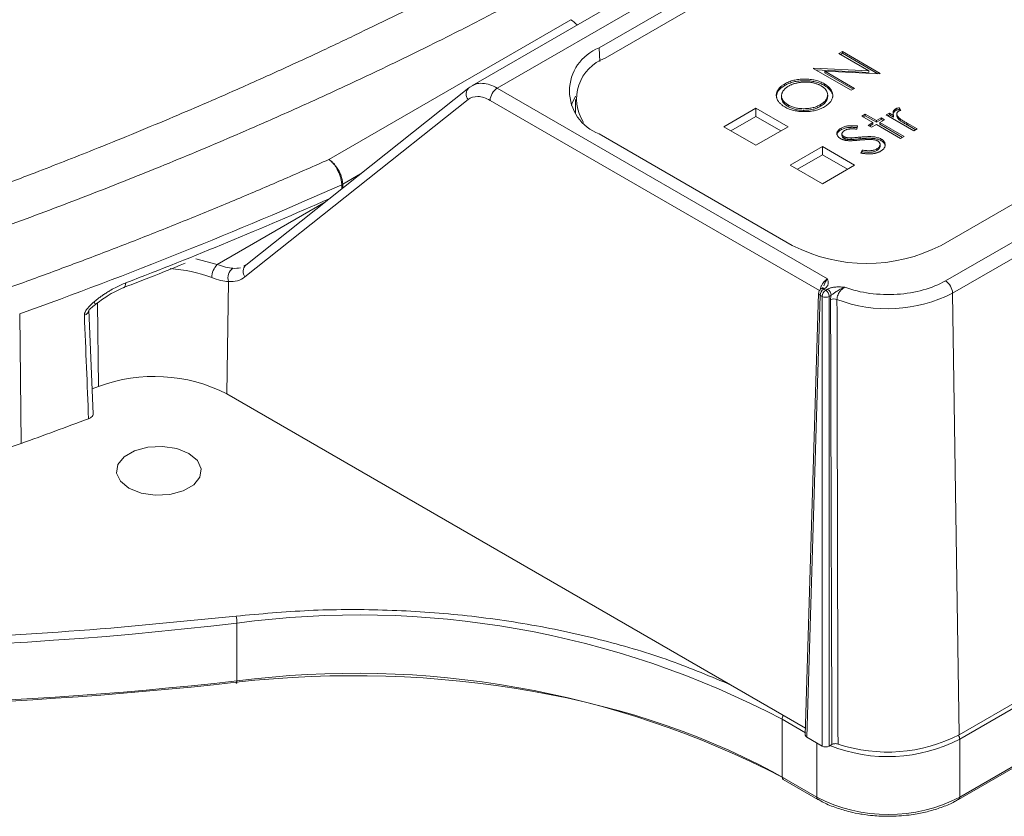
# Model space of a CAD drawing. Header units: millimetres. Extents: x 0 to 420, y 0 to 297.
# Tile 82 of 91: x 348 to 373, y 195 to 215. Entities that reach past the tile are written whole.
import ezdxf

# ---------------------------------------------------------------- set-up
doc = ezdxf.new("R2010")
doc.units = ezdxf.units.MM

msp = doc.modelspace()

# ---------------------------------------------------------------- linework, layer by layer
at = {"color": 7, "linetype": 'Continuous', "lineweight": 15}
for p, q in [((382.16553158, 226.28104638), (359.52667327, 213.21191167)), ((382.78562763, 226.21636271), (360.15647363, 213.15283018)), ((362.67627038, 214.14840934), (381.06104707, 224.76171501)), ((381.13516231, 224.46622006), (362.82109749, 213.89373549)), ((389.51697983, 219.88020894), (371.13220314, 209.26690326)), ((391.03691109, 219.81918106), (371.23791797, 208.38946562)), ((371.41467132, 208.08685448), (391.21366444, 219.51656992)), ((355.99189875, 211.39077838), (361.97510224, 214.84480824)), ((368.68927697, 214.05485443), (368.60532571, 214.0063904)), ((368.60532571, 214.0063904), (369.34157847, 213.58136073)), ((368.64068692, 213.98598234), (368.68927697, 214.01403278)), ((369.624721, 213.51483408), (368.68927697, 214.05485443)), ((368.68927697, 214.01403278), (368.68927697, 214.05485443)), ((368.68927697, 214.01403278), (369.57000386, 213.50559997)), ((367.98732121, 213.64962399), (367.96970382, 213.63945369)), ((367.96970382, 213.63945369), (368.90514786, 213.09943335)), ((369.34157847, 213.58136073), (367.98732121, 213.64962399)), ((367.98732121, 213.62929226), (367.98732121, 213.64962399)), ((368.02620694, 213.60684067), (369.34157847, 213.54053908)), ((368.98909911, 213.14789737), (368.25453749, 213.57195077)), ((368.25453749, 213.57195077), (369.60560741, 213.50380004)), ((368.25453749, 213.53112912), (368.25453749, 213.57195077)), ((368.25453749, 213.53112912), (368.95373791, 213.12748932)), ((369.34157847, 213.54053908), (369.34157847, 213.58136073)), ((369.60560741, 213.50380004), (369.624721, 213.51483408)), ((359.45489192, 213.1629259), (353.93901795, 208.78117761)), ((359.4749749, 213.17656346), (359.45489192, 213.1629259)), ((359.57012141, 213.22571023), (359.4749749, 213.17656346)), ((368.32089771, 208.43960848), (360.15647363, 213.15283018)), ((367.25613134, 213.21438393), (367.25613134, 213.25520558)), ((368.24517036, 213.21806397), (368.24517036, 213.25888562)), ((368.90514786, 213.09943335), (368.98909911, 213.14789737)), ((353.91777067, 208.48695129), (359.43364464, 212.86869958)), ((362.08885922, 212.87322632), (362.08885922, 212.54245538)), ((367.18466082, 212.96325962), (367.18466082, 212.92243797)), ((368.3262767, 212.94691785), (368.3262767, 212.9877395)), ((366.55108305, 212.65892013), (365.75558763, 212.19969039)), ((367.34657847, 212.19969039), (366.55108305, 212.65892013)), ((366.55108305, 212.65892013), (366.55108305, 212.45478755)), ((367.34982378, 212.69643472), (367.34982378, 212.73725636)), ((368.14772684, 212.70443957), (368.14772684, 212.74526122)), ((369.85358893, 212.53806571), (369.76963767, 212.48960169)), ((369.95421453, 212.47997579), (369.85358893, 212.53806571)), ((369.85358893, 212.49724407), (369.85358893, 212.53806571)), ((370.00837323, 212.6004434), (370.00837323, 212.64126505)), ((370.13148417, 212.60135027), (370.10487897, 212.66993288)), ((370.10487897, 212.62911123), (370.10487897, 212.66993288)), ((370.10487897, 212.62911123), (370.11695405, 212.59797382)), ((366.55108305, 212.45478755), (365.93239365, 212.09762577)), ((367.16977244, 212.09762577), (366.55108305, 212.45478755)), ((369.25394464, 212.51037111), (369.16999339, 212.46190709)), ((369.16999339, 212.46190709), (369.4458287, 212.30267075)), ((369.20535459, 212.44149903), (369.25394464, 212.46954947)), ((369.52977996, 212.35113477), (369.25394464, 212.51037111)), ((369.25394464, 212.46954947), (369.25394464, 212.51037111)), ((369.25394464, 212.46954947), (369.52977996, 212.31031313)), ((369.4458287, 212.30267075), (369.32589985, 212.23343729)), ((369.4458287, 212.30267075), (369.4458287, 212.2618491)), ((369.64970882, 212.42036823), (369.52977996, 212.35113477)), ((369.52977996, 212.31031313), (369.64970882, 212.37954658)), ((369.52977996, 212.31031313), (369.52977996, 212.35113477)), ((369.61373121, 212.30267075), (369.73366007, 212.3719042)), ((370.2133755, 211.95650347), (369.61373121, 212.30267075)), ((369.61373121, 212.2618491), (369.61373121, 212.30267075)), ((369.73366007, 212.3719042), (369.64970882, 212.42036823)), ((369.64970882, 212.37954658), (369.64970882, 212.42036823)), ((369.64970882, 212.37954658), (369.69829886, 212.35149614)), ((369.76963767, 212.48960169), (370.45323321, 212.09497038)), ((369.80499888, 212.46919363), (369.85358893, 212.49724407)), ((369.85358893, 212.49724407), (369.95421453, 212.43915414)), ((369.95421453, 212.43915414), (369.95421453, 212.47997579)), ((370.03415129, 212.50969897), (370.03415129, 212.46887733)), ((370.08782004, 212.37933065), (370.08782004, 212.42015229)), ((365.75558763, 212.19969039), (366.55108305, 211.74046066)), ((366.55108305, 211.74046066), (367.34657847, 212.19969039)), ((368.65692399, 212.12489678), (368.65692399, 212.16571843)), ((369.04612907, 212.14116251), (369.06449456, 212.21818793)), ((369.32589985, 212.23343729), (369.4098511, 212.18497326)), ((369.36126105, 212.21302923), (369.4458287, 212.2618491)), ((369.4098511, 212.18497326), (369.52977996, 212.25420672)), ((369.52977996, 212.25420672), (370.12942424, 211.90803944)), ((369.61373121, 212.2618491), (370.17801429, 211.93609541)), ((370.53718447, 212.14343441), (370.307442, 212.27606191)), ((370.307442, 212.23524027), (370.307442, 212.27606191)), ((370.307442, 212.23524027), (370.50182326, 212.12302635)), ((370.45323321, 212.09497038), (370.53718447, 212.14343441)), ((367.4484316, 209.26690326), (362.67626512, 212.02181634)), ((368.67888777, 212.02661588), (368.67888777, 211.98579423)), ((368.72475408, 211.91654861), (368.72475408, 211.95737026)), ((368.90727627, 211.88236679), (368.90727627, 211.92318844)), ((369.12614486, 211.90118671), (369.12614486, 211.94200836)), ((369.64839699, 211.85413083), (369.64839699, 211.89495248)), ((370.12942424, 211.90803944), (370.2133755, 211.95650347)), ((368.19511044, 211.70984332), (367.39961501, 211.25061358)), ((368.99060586, 211.25061358), (368.19511044, 211.70984332)), ((368.19511044, 211.70984332), (368.19511044, 211.50571074)), ((369.1771162, 211.62137328), (369.14544811, 211.54835333)), ((369.16211719, 211.54596227), (369.1771162, 211.58055163)), ((369.1771162, 211.58055163), (369.1771162, 211.62137328)), ((369.53839899, 211.60910997), (369.53839899, 211.64993162)), ((369.62344606, 211.7145447), (369.62344606, 211.75536635)), ((368.19511044, 211.50571074), (367.57642104, 211.14854896)), ((368.81379983, 211.14854896), (368.19511044, 211.50571074)), ((367.39961501, 211.25061358), (368.19511044, 210.79138385)), ((368.19511044, 210.79138385), (368.99060586, 211.25061358)), ((356.33544561, 210.68487353), (356.33412326, 210.77905216)), ((353.95910093, 208.79481517), (353.89381019, 208.76205766)), ((353.47064266, 205.59622984), (353.51226267, 208.37383185)), ((368.18323556, 208.20183032), (368.16545486, 208.19156574)), ((368.21219572, 208.22836606), (368.18320922, 208.2018151)), ((368.2457288, 208.19564297), (368.2279481, 208.18537839)), ((368.2279481, 208.18537839), (368.27662771, 208.15727625)), ((368.27662771, 208.15727625), (368.32397443, 208.18460893)), ((368.10300377, 208.08708988), (367.77276214, 197.16333855)), ((367.80935614, 197.1110637), (368.13957143, 208.03406978)), ((368.18825104, 208.00596763), (368.13957143, 208.03406978)), ((368.18825104, 208.00596763), (368.18825104, 196.89233233)), ((368.41234583, 208.03330335), (368.36499912, 208.00597068)), ((368.36499912, 208.00597068), (368.36499912, 196.89232929)), ((371.57826431, 197.1696889), (371.41467132, 208.08685448)), ((350.16562378, 205.10477084), (350.06151316, 207.66524812)), ((348.34844923, 207.57547198), (348.38421083, 204.37100844)), ((371.5647141, 195.57431557), (391.36370722, 207.00403101)), ((350.14203998, 205.71957056), (350.29662935, 205.77878274)), ((353.47064266, 205.59622984), (367.77800942, 197.33676282)), ((371.57826431, 197.1696889), (379.11093347, 201.51820624)), ((353.72100811, 198.50108314), (353.72100811, 199.93002941)), ((367.20013398, 196.12509276), (367.20013398, 197.55403904)), ((367.80935614, 197.1110637), (368.18825104, 196.89233233)), ((371.5906028, 195.6315474), (371.5906028, 197.06049367)), ((368.36499912, 196.89232929), (368.43093259, 196.93039187)), ((368.05507226, 195.6315474), (367.20013398, 196.12509276)), ((367.22602795, 196.06786398), (368.08096624, 195.57431861)), ((368.08096624, 195.57431861), (368.08458033, 195.57245666)), ((371.5647141, 195.57431557), (371.56196928, 195.57287043))]:
    msp.add_line(p, q, dxfattribs=at)
at = {"color": 8, "linetype": 'Continuous', "lineweight": 15}
for p, q in [((362.67627038, 214.14840934), (362.69111661, 213.81273024)), ((359.97972555, 212.85022207), (368.12249669, 208.14950036)), ((356.33412326, 210.77905216), (356.77277712, 211.03228164)), ((356.31167216, 210.66598713), (356.31025497, 210.76692474)), ((353.2323997, 208.79245969), (355.8699284, 210.31507261)), ((353.2323997, 208.79245969), (352.70312484, 208.93448803)), ((350.29662935, 205.77878274), (350.27246604, 207.84114405)), ((371.5906028, 197.06049367), (379.18018074, 201.44186376)), ((381.30565158, 201.23992568), (371.5906028, 195.6315474)), ((367.20013398, 197.55403904), (367.77455338, 197.22243378)), ((368.05507226, 196.96921379), (368.05507226, 195.6315474))]:
    msp.add_line(p, q, dxfattribs=at)
at = {"color": 7, "linetype": 'Continuous', "lineweight": 15, "flags": 128}
for points in [[(362.092958, 212.95579365), (362.00194188, 212.76164557), (361.98972983, 212.72361644)], [(350.96993053, 208.33942108), (350.96768094, 208.30104172), (350.9600708, 208.2687438), (350.9473925, 208.24379427), (350.93014917, 208.22718029), (350.9184824, 208.22168659)], [(350.18623885, 207.86984619), (350.2080156, 207.82972319), (350.21504886, 207.80423141), (350.21258854, 207.79759449)], [(352.53407647, 204.12244288), (352.7432381, 203.94999944), (352.83761807, 203.74665886), (352.80583671, 203.53694664), (352.65172676, 203.34615621), (352.39387234, 203.19730003), (352.06337783, 203.10833425), (351.70010097, 203.08998422), (351.34786659, 203.14446861), (351.0491587, 203.2652181), (350.83999179, 203.43765849), (350.74561183, 203.64099907), (350.77739582, 203.85071586), (350.93150841, 204.04150476), (351.18936283, 204.19036094), (351.5198547, 204.27932825), (351.88312893, 204.29767371), (352.23536331, 204.24318932), (352.53407647, 204.12244288)], [(353.72100811, 198.50108314), (353.72054976, 198.48253066), (353.71917999, 198.46741201), (353.71696728, 198.45630819), (353.71399066, 198.44965422), (353.71036603, 198.44769353), (353.7062251, 198.45050221), (353.70174173, 198.45798604), (353.6970687, 198.46984398)]]:
    msp.add_lwpolyline(points, dxfattribs=at)
at = {"color": 8, "linetype": 'Continuous', "lineweight": 15}
for centre, radius, start, end in [((361.64297779, 214.29404689), 0.64315217, 40.830745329, 58.908851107), ((359.6072666, 213.00404197), 0.22014119, 133.801964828, 217.937252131), ((310.85522857, 312.53481511), 111.65065808, 291.0564542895, 293.8493113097), ((351.76034828, 204.82846131), 3.87966395, 69.863767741, 85.379306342), ((354.09140524, 208.62229277), 0.22015058, 133.804170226, 217.935046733), ((368.19146302, 208.13557346), 0.0617389, 53.774994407, 114.903406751), ((368.16382106, 208.08991491), 0.06088287, 182.659546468, 246.528066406), ((367.38538643, 197.54680991), 0.18539345, 145.555335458, 177.765274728), ((369.80996805, 200.54164989), 3.910129, 248.571410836, 297.090048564), ((371.40537621, 197.05327873), 0.18536706, 2.230656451, 34.481433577), ((367.25957507, 196.11751528), 0.05992213, 172.735186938, 235.954902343), ((368.11451335, 195.62396992), 0.05992213, 172.735186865, 235.954902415), ((371.53114569, 195.62397144), 0.05993783, 304.059521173, 7.261433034)]:
    msp.add_arc(centre, radius, start, end, dxfattribs=at)
at = {"color": 7, "linetype": 'Continuous', "lineweight": 15}
for centre, radius, start, end in [((363.0798305, 213.08511184), 1.13730486, 110.783577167, 249.216138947), ((363.19173514, 212.88705913), 1.07273927, 110.212674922, 212.758921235), ((360.36428932, 212.82852691), 0.38517525, 122.652018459, 176.771080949), ((310.0663697, 314.60583301), 113.67064615, 289.6808576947, 294.0054449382), ((356.20274101, 211.00809126), 0.26404584, 294.029007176, 299.839601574), ((369.29031737, 212.82174552), 4.00367914, 242.60977596, 297.39022404), ((353.5765667, 208.45666204), 0.48084404, 135.705189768, 178.292764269), ((353.79084382, 208.46256388), 0.29237104, 125.679879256, 197.667411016), ((368.33186295, 208.02321964), 0.19259739, 122.652632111, 176.770484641), ((368.20943657, 208.14777512), 0.06007043, 52.831487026, 115.859859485), ((368.38054256, 207.9951175), 0.19259739, 122.652632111, 176.770484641), ((368.17271427, 207.9951248), 0.19259048, 3.228361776, 57.346549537), ((368.22006099, 208.02245748), 0.19259048, 3.228361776, 57.346549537), ((371.03008568, 208.06514618), 0.38519782, 3.23068608, 57.347200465), ((368.27662202, 208.18346476), 0.19827925, 243.532537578, 296.469434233), ((368.48702532, 207.74216294), 0.20152187, 69.88972772, 116.336798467), ((369.8106387, 211.22415553), 3.52357468, 249.146440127, 297.079655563), ((349.91464386, 207.68350729), 0.14694481, 283.010131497, 355.596544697), ((351.67650801, 202.08621041), 3.94197356, 62.926305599, 110.490230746), ((308.11593505, 316.69849297), 119.32727189, 289.7222471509, 290.5752027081), ((330.57841067, 256.35446943), 54.94840067, 251.092223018, 288.907776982), ((342.79234896, 292.18543853), 92.90046342, 251.1471509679, 276.7558257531), ((356.73656451, 177.61553751), 22.51732953, 62.309862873, 97.69626484), ((353.08163915, 199.92961038), 0.6393691, 0.037550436, 15.728389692), ((356.66576101, 175.78491906), 22.9062367, 62.619923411, 97.386204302), ((342.81056659, 295.93998804), 98.04783487, 265.8511710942, 276.3889181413), ((369.80788878, 200.63506535), 3.89140893, 251.634403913, 297.061370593), ((369.82283753, 199.0433038), 3.84253508, 242.609548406, 297.390451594)]:
    msp.add_arc(centre, radius, start, end, dxfattribs=at)
for centre, major_axis, ratio, start_param, end_param in [((367.89778483, 197.16207695), (0.12503808, 0), 0.5771119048, 3.1241475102, 3.9268385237), ((368.27662582, 196.9433767), (0.125, 0), 0.5774635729, 3.9271431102, 5.4976348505)]:
    msp.add_ellipse(centre, major_axis=major_axis, ratio=ratio, start_param=start_param, end_param=end_param, dxfattribs=at)
for points, knots in [([(346.49348453, 210.23083297), (346.62251424, 210.27763016), (347.0022327, 210.41534847), (347.74929659, 210.69077751), (348.84833382, 211.10621982), (350.32597954, 211.68521981), (351.99317433, 212.36952674), (353.53558739, 213.03476193), (354.80136786, 213.6022232), (355.84498462, 214.08431088), (356.8448576, 214.55978033), (357.80233675, 215.02795573), (358.71837296, 215.48836894), (359.59511922, 215.93985169), (360.16133655, 216.24084035), (360.43968367, 216.38880355)], [0, 0, 0, 0, 0.0259629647, 0.0764057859, 0.1511418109, 0.2499298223, 0.3808636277, 0.4998560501, 0.5782079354, 0.654204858, 0.7278836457, 0.7992764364, 0.8684112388, 0.9353122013, 1, 1, 1, 1]), ([(360.89921034, 215.44477259), (360.73360043, 215.35699288), (360.40232636, 215.18140469), (359.90092516, 214.92076135), (359.39614914, 214.6620759), (358.88768009, 214.40554754), (358.37560333, 214.15112286), (357.859896, 213.8988162), (357.34056423, 213.64862369), (356.81760638, 213.4005464), (356.29102293, 213.15458402), (355.76081364, 212.91073666), (355.226979, 212.66900421), (354.68951735, 212.429387), (353.74614393, 212.015302), (352.38246514, 211.43628585), (350.88039908, 210.83030127), (349.66313339, 210.35790027), (348.74349066, 210.01009965), (347.96063246, 209.72203923), (347.33925605, 209.49728163), (347.02676645, 209.38649249), (346.88062818, 209.33468106)], [0, 0, 0, 0, 0.0383376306, 0.0766878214, 0.1150528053, 0.1534348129, 0.1918360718, 0.2302588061, 0.2687052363, 0.3071775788, 0.3456780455, 0.3842088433, 0.4227721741, 0.4613702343, 0.5000052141, 0.6248554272, 0.7499991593, 0.8124542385, 0.8749628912, 0.9374675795, 0.9707562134, 1, 1, 1, 1]), ([(368.24516786, 213.25888853), (368.22780207, 213.26843523), (368.19356948, 213.28725433), (368.13759126, 213.31150408), (368.07957425, 213.33236967), (368.01886168, 213.34911976), (367.95577362, 213.36221525), (367.89036178, 213.37157403), (367.82239412, 213.37692054), (367.75289325, 213.37857555), (367.68322928, 213.37675612), (367.61510406, 213.37090224), (367.54926915, 213.36118902), (367.48556617, 213.34782142), (367.42451295, 213.3301231), (367.36536875, 213.30915494), (367.30877336, 213.28409866), (367.27389135, 213.26495658), (367.2561314, 213.25521051)], [0, 0, 0, 0, 0.0651308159, 0.1283901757, 0.1898304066, 0.250655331, 0.3109093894, 0.3717688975, 0.4334750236, 0.4970294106, 0.5605992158, 0.6227382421, 0.6838864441, 0.7450106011, 0.8065872, 0.8692509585, 0.9334299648, 1, 1, 1, 1]), ([(367.2561314, 213.21438347), (367.27389135, 213.22412954), (367.30877336, 213.24327162), (367.36536875, 213.2683279), (367.42451295, 213.28929605), (367.48556617, 213.30699438), (367.54926915, 213.32036197), (367.61510406, 213.3300752), (367.68322928, 213.33592908), (367.75289325, 213.33774851), (367.82239412, 213.3360935), (367.89036178, 213.33074699), (367.95577362, 213.32138821), (368.01886168, 213.30829272), (368.07957425, 213.29154263), (368.13759126, 213.27067704), (368.19356948, 213.24642728), (368.22780207, 213.22760819), (368.24516786, 213.21806149)], [0, 0, 0, 0, 0.0665700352, 0.1307490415, 0.1934128, 0.2549893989, 0.3161135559, 0.3772617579, 0.4394007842, 0.5029705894, 0.5665249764, 0.6282311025, 0.6890906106, 0.749344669, 0.8101695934, 0.8716098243, 0.9348691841, 1, 1, 1, 1]), ([(367.35619686, 213.20220374), (367.36530742, 213.20733784), (367.38344208, 213.21755731), (367.41291834, 213.23130311), (367.44334214, 213.24416728), (367.47509135, 213.25588956), (367.50845222, 213.26610167), (367.54287686, 213.27536794), (367.57857471, 213.28349339), (367.61544673, 213.29020965), (367.6526113, 213.29588783), (367.68995339, 213.29995656), (367.72697204, 213.30283591), (367.76379878, 213.30415556), (367.80035075, 213.30386107), (367.83668286, 213.30244045), (367.87279008, 213.29933793), (367.90854822, 213.29493154), (367.94366811, 213.28910147), (367.97785549, 213.28195116), (368.01100602, 213.27348682), (368.0431181, 213.26360471), (368.07423536, 213.25235669), (368.10426418, 213.2396813), (368.13366471, 213.22596196), (368.15185864, 213.21570436), (368.16103043, 213.21053338)], [0, 0, 0, 0, 0.04261934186, 0.08483423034, 0.12676201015, 0.16889595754, 0.21092069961, 0.25313247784, 0.29605979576, 0.33932831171, 0.3825593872, 0.42473693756, 0.46651413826, 0.50759412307, 0.54818108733, 0.58887143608, 0.62946271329, 0.67033014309, 0.71125001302, 0.75175062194, 0.79202366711, 0.83254696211, 0.87352668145, 0.91487002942, 0.9570849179, 1, 1, 1, 1]), ([(367.2561314, 213.25521051), (367.24545839, 213.24888489), (367.22424953, 213.23631495), (367.19577648, 213.21592044), (367.16937174, 213.19499712), (367.1458732, 213.17309008), (367.1248354, 213.15037908), (367.10655135, 213.12678752), (367.09060741, 213.10239426), (367.07770921, 213.07724824), (367.06727981, 213.05165705), (367.06023264, 213.0258723), (367.05603766, 213.00007152), (367.05502664, 212.97423541), (367.05649224, 212.94834371), (367.0618231, 212.92242022), (367.06957494, 212.89638273), (367.08062549, 212.87048187), (367.09454028, 212.84495836), (367.11085545, 212.82006752), (367.13039251, 212.79612106), (367.1520866, 212.77286122), (367.17666712, 212.7504623), (367.20401653, 212.72894599), (367.2334362, 212.70801508), (367.25526613, 212.69508505), (367.26625038, 212.688579)], [0, 0, 0, 0, 0.0419962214, 0.0834527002, 0.1245016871, 0.1651144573, 0.2059506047, 0.2469608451, 0.2880083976, 0.3299161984, 0.3716614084, 0.4130147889, 0.4540250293, 0.4948741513, 0.5359109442, 0.5771795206, 0.6189846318, 0.6615566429, 0.7039935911, 0.7462469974, 0.788082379, 0.8298480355, 0.8718799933, 0.9141271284, 0.9567910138, 1, 1, 1, 1]), ([(367.0578989, 212.93484975), (367.06366816, 212.97718176), (367.07554377, 213.06431933), (367.165132, 213.15779949), (367.23688329, 213.20241527), (367.25613134, 213.21438393)], [0, 0, 0, 0, 0.4087537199, 0.8413918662, 1, 1, 1, 1]), ([(367.34982565, 212.73725868), (367.3407383, 212.74262329), (367.32277191, 212.75322955), (367.29875433, 212.77040642), (367.27638336, 212.78783669), (367.25701096, 212.80614834), (367.23945354, 212.82488187), (367.22416207, 212.84425188), (367.21174887, 212.86430594), (367.20138049, 212.88478495), (367.19338249, 212.90559824), (367.18758747, 212.92661604), (367.18497685, 212.94774427), (367.1843091, 212.96891317), (367.18622153, 212.9901639), (367.19056842, 213.01151493), (367.1972611, 213.03295904), (367.2067134, 213.05432284), (367.21822768, 213.07534143), (367.23169324, 213.09583506), (367.24757144, 213.11544407), (367.26484834, 213.1344914), (367.28466312, 213.15258991), (367.30654235, 213.16988935), (367.32997356, 213.18669172), (367.34742781, 213.19701654), (367.35619686, 213.20220374)], [0, 0, 0, 0, 0.0435018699, 0.0860066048, 0.1279298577, 0.1692602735, 0.210345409, 0.2514433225, 0.2926008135, 0.3337753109, 0.3751364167, 0.4161991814, 0.4571092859, 0.4979037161, 0.5389558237, 0.5804436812, 0.6225398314, 0.6652571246, 0.7082582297, 0.7503689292, 0.7922984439, 0.8337525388, 0.8750162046, 0.9163550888, 0.9579766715, 1, 1, 1, 1]), ([(368.16103043, 213.21053338), (368.17005033, 213.20520262), (368.18794369, 213.19462766), (368.21189396, 213.1775464), (368.23404476, 213.1601056), (368.25373595, 213.14198465), (368.27120551, 213.12328143), (368.28623915, 213.10392692), (368.29900142, 213.08397569), (368.30947651, 213.06348587), (368.31744643, 213.04269494), (368.3232089, 213.02178524), (368.32617859, 213.00081253), (368.32653571, 212.97973763), (368.32437851, 212.95864493), (368.32023386, 212.93743841), (368.31290069, 212.91622123), (368.30350454, 212.89498511), (368.29139405, 212.87412371), (368.27773201, 212.85368327), (368.26119148, 212.83407244), (368.24282001, 212.81499708), (368.22241516, 212.79645018), (368.19969074, 212.77863136), (368.17494242, 212.76141333), (368.15684882, 212.7506771), (368.14772584, 212.74526379)], [0, 0, 0, 0, 0.04304401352, 0.08538923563, 0.12686404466, 0.16797285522, 0.20890380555, 0.24957184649, 0.29045077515, 0.33172931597, 0.37293520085, 0.41343202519, 0.45399742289, 0.49442770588, 0.53512883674, 0.57604705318, 0.61765254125, 0.6600592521, 0.70263051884, 0.74473404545, 0.78658410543, 0.82856367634, 0.87082266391, 0.9134622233, 0.95636678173, 1, 1, 1, 1]), ([(368.24704174, 212.69182431), (368.26345913, 212.70177531), (368.29575932, 212.72135327), (368.33728218, 212.75343564), (368.37305078, 212.78665998), (368.40162941, 212.82160266), (368.42448791, 212.85787555), (368.44000804, 212.89575678), (368.44971297, 212.93496981), (368.45249352, 212.97514706), (368.44925801, 213.01534299), (368.43955471, 213.05462369), (368.42342986, 213.09252416), (368.40061785, 213.12890654), (368.37144555, 213.16382916), (368.33561815, 213.19717642), (368.29393087, 213.22931721), (368.26158022, 213.2489356), (368.24516786, 213.25888853)], [0, 0, 0, 0, 0.0652265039, 0.1283290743, 0.1898448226, 0.2507542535, 0.3115445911, 0.3728644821, 0.4353132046, 0.4994332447, 0.5635688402, 0.6262112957, 0.6876124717, 0.7486220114, 0.8096796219, 0.8714310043, 0.9347734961, 1, 1, 1, 1]), ([(368.24517036, 213.21806397), (368.26802843, 213.20395085), (368.33706058, 213.16132874), (368.41981833, 213.07071419), (368.4615709, 212.98354831), (368.449712, 212.93672447), (368.44883973, 212.93328041)], [0, 0, 0, 0, 0.1826444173, 0.5515924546, 0.967018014, 1, 1, 1, 1]), ([(359.43364183, 212.86869881), (359.50114269, 212.92232076), (359.58576589, 212.9487432), (359.77370078, 212.94238374), (359.87685326, 212.90960722), (359.97972598, 212.85022007)], [0, 0, 0, 0, 0.5, 0.5, 1, 1, 1, 1]), ([(367.34982378, 212.69643472), (367.32711428, 212.71071139), (367.26315263, 212.75092187), (367.20025641, 212.832767), (367.17349948, 212.90878094), (367.18863164, 212.94714252), (367.19055611, 212.95202125)], [0, 0, 0, 0, 0.206093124, 0.5804645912, 0.946644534, 1, 1, 1, 1]), ([(368.32199879, 212.9466198), (368.3233736, 212.94099644), (368.33308059, 212.90129195), (368.29103142, 212.8233544), (368.22131162, 212.74889456), (368.16162047, 212.71283316), (368.14772684, 212.70443957)], [0, 0, 0, 0, 0.06310630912, 0.44557031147, 0.87095178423, 1, 1, 1, 1]), ([(367.26625038, 212.688579), (367.28323979, 212.67924641), (367.31672272, 212.66085363), (367.37174695, 212.63721564), (367.42884997, 212.61681158), (367.48899521, 212.6005019), (367.551606, 212.58761329), (367.61678784, 212.5784437), (367.68456569, 212.57287765), (367.75403459, 212.57126957), (367.82366052, 212.5731481), (367.89179455, 212.57871987), (367.95746119, 212.58817573), (368.02066032, 212.60132563), (368.08133686, 212.61829844), (368.1393929, 212.63917969), (368.19544424, 212.66345832), (368.22967625, 212.68227754), (368.24704174, 212.69182431)], [0, 0, 0, 0, 0.06436451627, 0.12685031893, 0.18799563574, 0.24854834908, 0.30900035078, 0.37029520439, 0.43250717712, 0.49673297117, 0.56097434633, 0.62372011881, 0.6854304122, 0.7465405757, 0.80792804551, 0.87025347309, 0.93418112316, 1, 1, 1, 1]), ([(368.14772584, 212.74526379), (368.13368551, 212.73747973), (368.10600082, 212.72213114), (368.0604779, 212.70244742), (368.01339672, 212.68529038), (367.96399535, 212.67139523), (367.91270411, 212.66024025), (367.8593935, 212.65211783), (367.80404301, 212.64693838), (367.74733684, 212.64470471), (367.69068671, 212.64541935), (367.635425, 212.64916027), (367.58225574, 212.65608506), (367.53128881, 212.66626731), (367.48224504, 212.67919455), (367.43576413, 212.69559053), (367.39093616, 212.71469344), (367.36368012, 212.72965407), (367.34982565, 212.73725868)], [0, 0, 0, 0, 0.06568311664, 0.12951381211, 0.19167264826, 0.25346317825, 0.31473958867, 0.37649554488, 0.43933214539, 0.50382027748, 0.56817303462, 0.63041699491, 0.69141393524, 0.75185026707, 0.8122534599, 0.87310067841, 0.9354960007, 1, 1, 1, 1]), ([(368.14772584, 212.70443675), (368.13368551, 212.69665269), (368.10600082, 212.6813041), (368.0604779, 212.66162038), (368.01339672, 212.64446334), (367.96399535, 212.63056819), (367.91270411, 212.61941321), (367.8593935, 212.61129079), (367.80404301, 212.60611134), (367.74733684, 212.60387767), (367.69068671, 212.60459231), (367.635425, 212.60833323), (367.58225574, 212.61525802), (367.53128881, 212.62544027), (367.48224504, 212.63836751), (367.43576413, 212.65476349), (367.39093616, 212.6738664), (367.36368012, 212.68882703), (367.34982565, 212.69643164)], [0, 0, 0, 0, 0.06568311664, 0.12951381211, 0.19167264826, 0.25346317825, 0.31473958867, 0.37649554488, 0.43933214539, 0.50382027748, 0.56817303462, 0.63041699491, 0.69141393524, 0.75185026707, 0.8122534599, 0.87310067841, 0.9354960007, 1, 1, 1, 1]), ([(370.0083702, 212.64126865), (370.00118919, 212.63673144), (369.98685599, 212.62767521), (369.96959087, 212.6118522), (369.95642948, 212.59435092), (369.94665677, 212.57518929), (369.94153811, 212.55418117), (369.94097998, 212.53120434), (369.94497736, 212.50615016), (369.95104322, 212.48896328), (369.95421493, 212.47997664)], [0, 0, 0, 0, 0.1071582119, 0.2138863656, 0.324682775, 0.4394585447, 0.5616334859, 0.6938876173, 0.8399405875, 1, 1, 1, 1]), ([(369.94491588, 212.508932), (369.94689742, 212.52459148), (369.95122489, 212.55879014), (369.9882836, 212.58580083), (370.00837323, 212.6004434)], [0, 0, 0, 0, 0.4578973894, 1, 1, 1, 1]), ([(370.10487528, 212.66993558), (370.09498505, 212.668383), (370.07601356, 212.66540484), (370.04994904, 212.65883736), (370.02717944, 212.65100372), (370.01452191, 212.64445258), (370.0083702, 212.64126865)], [0, 0, 0, 0, 0.27967644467, 0.53647680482, 0.77472245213, 1, 1, 1, 1]), ([(370.0083702, 212.60044161), (370.01452191, 212.60362554), (370.02717944, 212.61017668), (370.04994904, 212.61801032), (370.07601356, 212.6245778), (370.09498505, 212.62755596), (370.10487528, 212.62910854)], [0, 0, 0, 0, 0.22527754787, 0.46352319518, 0.72032355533, 1, 1, 1, 1]), ([(370.08782292, 212.42015472), (370.08343751, 212.42463855), (370.07487625, 212.43339193), (370.06363857, 212.44656286), (370.05422305, 212.45939032), (370.04645525, 212.47179476), (370.04069306, 212.48381404), (370.03639112, 212.49539537), (370.03411715, 212.50662603), (370.03371476, 212.52075759), (370.03636088, 212.53718079), (370.04430465, 212.55519778), (370.05727944, 212.57100082), (370.07010452, 212.57946203), (370.07639223, 212.58361027)], [0, 0, 0, 0, 0.08796019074, 0.17171661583, 0.25066797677, 0.32588232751, 0.3968812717, 0.46357484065, 0.52806974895, 0.58968766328, 0.70480938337, 0.80866187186, 0.90619347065, 1, 1, 1, 1]), ([(370.07639223, 212.58361027), (370.07963107, 212.58528571), (370.08657855, 212.58887959), (370.09929985, 212.59347214), (370.11456002, 212.59760909), (370.12564479, 212.60006009), (370.13148444, 212.60135131)], [0, 0, 0, 0, 0.2050166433, 0.4397700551, 0.7048611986, 1, 1, 1, 1]), ([(370.03635347, 212.46891382), (370.03633978, 212.46364719), (370.03627105, 212.43719041), (370.06099336, 212.40715211), (370.0832735, 212.38404578), (370.08782004, 212.37933065)], [0, 0, 0, 0, 0.1651523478, 0.8296391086, 1, 1, 1, 1]), ([(370.30744224, 212.27606285), (370.29333666, 212.28421924), (370.26637149, 212.29981153), (370.22859824, 212.32257514), (370.19472293, 212.34327581), (370.16531409, 212.36228304), (370.13969631, 212.37926177), (370.11859427, 212.39455099), (370.1011798, 212.40774909), (370.09197757, 212.41629595), (370.08782292, 212.42015472)], [0, 0, 0, 0, 0.1798232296, 0.3437621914, 0.4918338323, 0.6241090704, 0.741399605, 0.8430618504, 0.9291451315, 1, 1, 1, 1]), ([(370.08782292, 212.37932768), (370.09197757, 212.37546891), (370.1011798, 212.36692205), (370.11859427, 212.35372395), (370.13969631, 212.33843473), (370.16531409, 212.321456), (370.19472293, 212.30244877), (370.22859824, 212.2817481), (370.26637149, 212.25898449), (370.29333666, 212.2433922), (370.30744224, 212.23523581)], [0, 0, 0, 0, 0.0708548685, 0.1569381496, 0.258600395, 0.3758909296, 0.5081661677, 0.6562378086, 0.8201767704, 1, 1, 1, 1]), ([(368.65692441, 212.16572224), (368.64692147, 212.15950255), (368.62720757, 212.14724473), (368.60227458, 212.12673843), (368.5827559, 212.10468218), (368.56759893, 212.08163069), (368.55826038, 212.05796783), (368.55343806, 212.03427175), (368.5557279, 212.0107177), (368.56259903, 211.98753953), (368.57543744, 211.9652251), (368.5935352, 211.94413974), (368.61630398, 211.924256), (368.63519607, 211.91255291), (368.64474416, 211.90663815)], [0, 0, 0, 0, 0.0880111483, 0.1734532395, 0.2589805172, 0.3444766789, 0.4286239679, 0.5102847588, 0.591203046, 0.6725390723, 0.7537199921, 0.8342201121, 0.9162146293, 1, 1, 1, 1]), ([(368.55868496, 211.99077597), (368.55878836, 212.00255687), (368.55906195, 212.03372976), (368.59285892, 212.08150957), (368.63575726, 212.1105619), (368.65692399, 212.12489678)], [0, 0, 0, 0, 0.2353318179, 0.6227003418, 1, 1, 1, 1]), ([(369.06449438, 212.21818812), (369.05189168, 212.21933255), (369.02730813, 212.22156494), (368.99127998, 212.2237732), (368.95722072, 212.22522157), (368.92520519, 212.22582424), (368.89511671, 212.22538315), (368.86708213, 212.22412686), (368.84094516, 212.22200491), (368.80906947, 212.21783883), (368.77175012, 212.21054785), (368.72982585, 212.19890501), (368.69100582, 212.18408506), (368.6683279, 212.17186636), (368.65692441, 212.16572224)], [0, 0, 0, 0, 0.0878096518, 0.1712865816, 0.249314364, 0.3228732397, 0.3916923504, 0.456396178, 0.5163540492, 0.5732064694, 0.6811695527, 0.7867481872, 0.8927672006, 1, 1, 1, 1]), ([(368.65692441, 212.1248952), (368.6683279, 212.13103932), (368.69100582, 212.14325802), (368.72982585, 212.15807797), (368.77175012, 212.16972081), (368.80906947, 212.17701179), (368.84094516, 212.18117787), (368.86708213, 212.18329982), (368.89511671, 212.18455611), (368.92520519, 212.1849972), (368.95722072, 212.18439453), (368.99127998, 212.18294616), (369.02730813, 212.18073789), (369.05189168, 212.17850551), (369.06449438, 212.17736108)], [0, 0, 0, 0, 0.1072327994, 0.2132518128, 0.3188304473, 0.4267935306, 0.4836459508, 0.543603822, 0.6083076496, 0.6771267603, 0.750685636, 0.8287134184, 0.9121903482, 1, 1, 1, 1]), ([(368.72475904, 211.9573732), (368.71716984, 211.96228653), (368.70226813, 211.97193405), (368.68702515, 211.98929686), (368.67882708, 212.00825685), (368.67802955, 212.0283854), (368.68343844, 212.04888572), (368.69651114, 212.06883186), (368.7161475, 212.08804272), (368.73415821, 212.09916113), (368.74349789, 212.10492672)], [0, 0, 0, 0, 0.1192258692, 0.2341049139, 0.3496436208, 0.4715863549, 0.5976291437, 0.7240970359, 0.8569269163, 1, 1, 1, 1]), ([(368.74349789, 212.10492672), (368.7514968, 212.10920245), (368.76729738, 212.11764848), (368.7940621, 212.12799082), (368.82280256, 212.13608116), (368.84853373, 212.14088907), (368.87086689, 212.14364677), (368.88984569, 212.14510618), (368.9108736, 212.14596362), (368.93388437, 212.14607031), (368.95895841, 212.14596004), (368.9861304, 212.1448541), (369.01545008, 212.14339731), (369.03564409, 212.14192867), (369.0461303, 212.14116604)], [0, 0, 0, 0, 0.10145490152, 0.20040819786, 0.29880191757, 0.39855983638, 0.45152665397, 0.511449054, 0.57680112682, 0.64781683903, 0.72581591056, 0.81037089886, 0.90153056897, 1, 1, 1, 1]), ([(368.64474416, 211.90663815), (368.65119099, 211.90306662), (368.66406951, 211.89593195), (368.68535753, 211.88657152), (368.70781062, 211.8782871), (368.73180371, 211.87139047), (368.75672879, 211.86525993), (368.78317843, 211.86052563), (368.81083838, 211.85695242), (368.82979943, 211.85539626), (368.8394408, 211.85460498)], [0, 0, 0, 0, 0.1224470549, 0.2446061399, 0.36627773, 0.4873326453, 0.6117355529, 0.7374410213, 0.866493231, 1, 1, 1, 1]), ([(368.68025227, 211.98586418), (368.68026201, 211.97515013), (368.6802818, 211.95336318), (368.70318473, 211.93042021), (368.72027135, 211.91943152), (368.72475408, 211.91654861)], [0, 0, 0, 0, 0.4164815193, 0.8469123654, 1, 1, 1, 1]), ([(368.90727543, 211.92318924), (368.89634159, 211.92313469), (368.87563238, 211.92303137), (368.84621535, 211.92427163), (368.82014938, 211.92681999), (368.79707342, 211.93062313), (368.77642278, 211.93564994), (368.75787142, 211.9420086), (368.74011772, 211.94887096), (368.72987581, 211.95454066), (368.72475904, 211.9573732)], [0, 0, 0, 0, 0.1657440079, 0.3139270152, 0.446587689, 0.5658838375, 0.6770614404, 0.785254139, 0.8927147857, 1, 1, 1, 1]), ([(368.72475904, 211.91654616), (368.72987581, 211.91371362), (368.74011772, 211.90804392), (368.75787142, 211.90118156), (368.77642278, 211.8948229), (368.79707342, 211.88979609), (368.82014938, 211.88599295), (368.84621535, 211.88344459), (368.87563238, 211.88220433), (368.89634159, 211.88230765), (368.90727543, 211.8823622)], [0, 0, 0, 0, 0.1072852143, 0.214745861, 0.3229385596, 0.4341161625, 0.553412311, 0.6860729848, 0.8342559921, 1, 1, 1, 1]), ([(368.8394408, 211.85460498), (368.84593229, 211.85427345), (368.86039075, 211.85353505), (368.88437074, 211.85337382), (368.91280323, 211.85426647), (368.94566995, 211.85578269), (368.98296555, 211.85808703), (369.02468321, 211.86117295), (369.07088953, 211.86488123), (369.10310934, 211.86800681), (369.11996137, 211.86964159)], [0, 0, 0, 0, 0.0692181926, 0.1541692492, 0.25448033, 0.3716426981, 0.5044321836, 0.6529183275, 0.8184646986, 1, 1, 1, 1]), ([(369.12614519, 211.94201205), (369.11171925, 211.94059542), (369.08443652, 211.93791625), (369.04575006, 211.93427866), (369.01168571, 211.93096048), (368.98200575, 211.92835513), (368.95686918, 211.92636864), (368.93635743, 211.92464983), (368.92035648, 211.9236186), (368.91115041, 211.92331643), (368.90727543, 211.92318924)], [0, 0, 0, 0, 0.1983169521, 0.375062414, 0.5312108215, 0.6664975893, 0.7819061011, 0.875048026, 0.9474057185, 1, 1, 1, 1]), ([(368.90727543, 211.8823622), (368.91115041, 211.88248939), (368.92035648, 211.88279156), (368.93635743, 211.88382279), (368.95686918, 211.8855416), (368.98200575, 211.88752809), (369.01168571, 211.89013344), (369.04575006, 211.89345162), (369.08443652, 211.89708921), (369.11171925, 211.89976838), (369.12614519, 211.90118501)], [0, 0, 0, 0, 0.0525942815, 0.124951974, 0.2180938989, 0.3335024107, 0.4687891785, 0.624937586, 0.8016830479, 1, 1, 1, 1]), ([(369.11996137, 211.86964159), (369.13687867, 211.87122801), (369.16966517, 211.87430256), (369.21731009, 211.87816946), (369.26183607, 211.88077069), (369.30310806, 211.8829069), (369.34131761, 211.88365437), (369.37632579, 211.88392402), (369.40818505, 211.88298474), (369.42822607, 211.88156722), (369.43777225, 211.88089201)], [0, 0, 0, 0, 0.1609164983, 0.3118636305, 0.4516237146, 0.5810741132, 0.7008021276, 0.8104700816, 0.9097207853, 1, 1, 1, 1]), ([(369.64839691, 211.89495503), (369.63593553, 211.90145281), (369.610679, 211.9146224), (369.56557602, 211.92987225), (369.51513698, 211.94188179), (369.46880877, 211.94870506), (369.42825014, 211.95262304), (369.39410078, 211.95422765), (369.35695008, 211.95486417), (369.3167514, 211.95434748), (369.27349629, 211.95294565), (369.22711391, 211.95043903), (369.17764947, 211.94669871), (369.14368536, 211.94360813), (369.12614519, 211.94201205)], [0, 0, 0, 0, 0.0915045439, 0.1854599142, 0.283652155, 0.3887323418, 0.4457667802, 0.508091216, 0.5756652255, 0.6486790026, 0.727603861, 0.812226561, 0.9030276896, 1, 1, 1, 1]), ([(369.12614519, 211.90118501), (369.14368536, 211.90278109), (369.17764947, 211.90587167), (369.22711391, 211.90961198), (369.27349629, 211.91211861), (369.3167514, 211.91352044), (369.35695008, 211.91403713), (369.39410078, 211.91340061), (369.42825014, 211.91179599), (369.46880877, 211.90787802), (369.51513698, 211.90105475), (369.56557602, 211.88904521), (369.610679, 211.87379536), (369.63593553, 211.86062576), (369.64839691, 211.85412799)], [0, 0, 0, 0, 0.0969723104, 0.187773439, 0.272396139, 0.3513209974, 0.4243347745, 0.491908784, 0.5542332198, 0.6112676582, 0.716347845, 0.8145400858, 0.9084954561, 1, 1, 1, 1]), ([(369.43777225, 211.88089201), (369.45029712, 211.87955118), (369.47442191, 211.87696856), (369.50818923, 211.86977189), (369.53831883, 211.86019531), (369.55495265, 211.85151765), (369.56313515, 211.84724894)], [0, 0, 0, 0, 0.2714437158, 0.5228416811, 0.7652766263, 1, 1, 1, 1]), ([(369.56313515, 211.84724894), (369.56964346, 211.84312476), (369.58254021, 211.83495237), (369.59844903, 211.82094061), (369.61020458, 211.80545468), (369.61919475, 211.78894594), (369.62389163, 211.77148142), (369.62393441, 211.75342125), (369.61985574, 211.73491355), (369.61083349, 211.71633161), (369.59832856, 211.69805894), (369.58176596, 211.68077924), (369.56218006, 211.66444856), (369.5463731, 211.65480054), (369.53839987, 211.64993396)], [0, 0, 0, 0, 0.0760326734, 0.1506648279, 0.2272840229, 0.3060184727, 0.3861662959, 0.4673341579, 0.5516574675, 0.6398438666, 0.7299117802, 0.8190696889, 0.9087363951, 1, 1, 1, 1]), ([(369.63434278, 211.59454729), (369.64328031, 211.59993082), (369.66085936, 211.61051957), (369.68360768, 211.62789668), (369.70295663, 211.64598282), (369.71898447, 211.66478104), (369.73165718, 211.68430155), (369.74089989, 211.70459375), (369.74639351, 211.72570278), (369.74882559, 211.7472715), (369.74798376, 211.76875153), (369.74357416, 211.78959847), (369.73629329, 211.80959065), (369.72495529, 211.82857897), (369.71109098, 211.84677739), (369.69326111, 211.86383439), (369.67287001, 211.8802226), (369.65660776, 211.89001222), (369.64839691, 211.89495503)], [0, 0, 0, 0, 0.0669797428, 0.1317410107, 0.1953367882, 0.2578126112, 0.3197615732, 0.382418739, 0.4460458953, 0.5113306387, 0.5764994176, 0.6388540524, 0.6998855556, 0.7597438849, 0.8190804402, 0.8782254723, 0.9385157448, 1, 1, 1, 1]), ([(369.64839699, 211.85413083), (369.67016237, 211.83928211), (369.71380503, 211.80950833), (369.74696692, 211.75694979), (369.74402317, 211.72220064), (369.74273745, 211.70702343)], [0, 0, 0, 0, 0.3591198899, 0.7200860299, 1, 1, 1, 1]), ([(369.1454462, 211.54835568), (369.15928113, 211.54605125), (369.18618997, 211.54156914), (369.22608238, 211.53615419), (369.26426653, 211.53197123), (369.30093891, 211.52927654), (369.3359774, 211.52777634), (369.36940605, 211.52783554), (369.40118252, 211.52890724), (369.43144596, 211.53154816), (369.46034117, 211.53548607), (369.48824631, 211.54045022), (369.51504959, 211.54662325), (369.54084494, 211.55396142), (369.56591171, 211.56220678), (369.58965772, 211.57199387), (369.61282752, 211.58259804), (369.62714079, 211.59054742), (369.63434278, 211.59454729)], [0, 0, 0, 0, 0.0824622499, 0.1603885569, 0.2346272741, 0.3049617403, 0.3720245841, 0.4357061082, 0.4962957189, 0.5541779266, 0.6107585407, 0.6662057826, 0.7212801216, 0.7758407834, 0.8308220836, 0.8863039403, 0.9427917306, 1, 1, 1, 1]), ([(369.53839987, 211.64993396), (369.52832928, 211.64465954), (369.50815741, 211.63409463), (369.47218994, 211.62222317), (369.4325308, 211.61358565), (369.38882827, 211.6084914), (369.34129013, 211.60662251), (369.28984206, 211.6082008), (369.2344613, 211.61303115), (369.19678125, 211.6185137), (369.17711486, 211.62137521)], [0, 0, 0, 0, 0.1063891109, 0.2131026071, 0.3225674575, 0.4376777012, 0.5614530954, 0.6953539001, 0.8409957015, 1, 1, 1, 1]), ([(369.17711486, 211.58054817), (369.19678125, 211.57768666), (369.2344613, 211.57220411), (369.28984206, 211.56737376), (369.34129013, 211.56579547), (369.38882827, 211.56766436), (369.4325308, 211.57275861), (369.47218994, 211.58139613), (369.50815741, 211.59326759), (369.52832928, 211.6038325), (369.53839987, 211.60910691)], [0, 0, 0, 0, 0.1590042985, 0.3046460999, 0.4385469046, 0.5623222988, 0.6774325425, 0.7868973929, 0.8936108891, 1, 1, 1, 1]), ([(369.53839899, 211.60910997), (369.55925658, 211.62417429), (369.60113066, 211.65441768), (369.62717607, 211.69426054), (369.62317975, 211.71411592), (369.62309835, 211.71452037)], [0, 0, 0, 0, 0.4929582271, 0.989671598, 1, 1, 1, 1]), ([(348.08469837, 208.22178602), (348.27936015, 208.29190414), (348.66862149, 208.43211797), (349.24904342, 208.6455173), (349.82679037, 208.86112243), (350.40162161, 209.0791571), (350.97360163, 209.29956138), (351.54271312, 209.52235134), (352.10896081, 209.7475226), (352.67234306, 209.9750766), (353.23286165, 210.20501195), (353.7905111, 210.43733275), (354.34531147, 210.672024), (354.89718801, 210.90914155), (355.44641973, 211.14847698), (355.81005193, 211.31000261), (355.99189709, 211.39077833)], [0, 0, 0, 0, 0.0714780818, 0.1429333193, 0.2143695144, 0.2857904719, 0.3571999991, 0.428601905, 0.5, 0.571398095, 0.6428000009, 0.7142095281, 0.7856304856, 0.8570666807, 0.9285219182, 1, 1, 1, 1]), ([(356.31025819, 210.7669282), (356.30982423, 210.77979968), (356.30894994, 210.80573097), (356.30412025, 210.84695229), (356.2966212, 210.88985014), (356.28614832, 210.93425387), (356.27275246, 210.97973137), (356.25642856, 211.02587092), (356.23722894, 211.07220571), (356.21432265, 211.1201771), (356.18599107, 211.17167786), (356.15004239, 211.22781658), (356.10533154, 211.28639021), (356.05169869, 211.34463147), (356.01252175, 211.37486298), (355.99189709, 211.39077833)], [0, 0, 0, 0, 0.05950098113, 0.11987262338, 0.18111543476, 0.24322989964, 0.30621647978, 0.37007561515, 0.43480772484, 0.50041320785, 0.57515715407, 0.66249644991, 0.76242312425, 0.87492784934, 1, 1, 1, 1]), ([(355.99189709, 211.39077833), (356.00329098, 211.38337856), (356.02551522, 211.36894504), (356.0577008, 211.3432497), (356.08765873, 211.31615399), (356.11525166, 211.28800411), (356.1404163, 211.25948686), (356.16315299, 211.23111028), (356.18351339, 211.20333232), (356.20158863, 211.17653546), (356.21750122, 211.1510322), (356.24406475, 211.10524116), (356.27750877, 211.0367818), (356.30941303, 210.94599145), (356.3295364, 210.85853183), (356.33261025, 210.80529235), (356.33412508, 210.77905535)], [0, 0, 0, 0, 0.0643311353, 0.1254803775, 0.1834473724, 0.2382317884, 0.2898333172, 0.3382516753, 0.3834866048, 0.425537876, 0.4644052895, 0.500088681, 0.630312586, 0.7570372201, 0.8802653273, 1, 1, 1, 1]), ([(350.91699145, 208.22612444), (351.08267769, 208.28802678), (351.59950818, 208.48112076), (352.10032043, 208.68794418), (352.44058159, 208.82846386)], [0, 0, 0, 0, 0.32058140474, 1, 1, 1, 1]), ([(368.32089771, 208.43960848), (368.30169771, 208.4131236), (368.26659858, 208.36470711), (368.24151205, 208.29475083), (368.22742384, 208.26430965), (368.22698399, 208.26335924)], [0, 0, 0, 0, 0.5391511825, 0.9856117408, 1, 1, 1, 1]), ([(368.32089874, 208.43960702), (368.32705349, 208.41835381), (368.33932854, 208.3759663), (368.34119597, 208.32173544), (368.32786989, 208.27925609), (368.30927373, 208.24853092), (368.28302704, 208.21970861), (368.25806817, 208.20360384), (368.24572901, 208.19564195)], [0, 0, 0, 0, 0.25029360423, 0.49918676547, 0.6249932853, 0.74978195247, 0.87629713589, 1, 1, 1, 1]), ([(350.18624037, 207.86984772), (350.2090156, 207.88892146), (350.25538643, 207.92775599), (350.32834424, 207.98309635), (350.40520297, 208.03759244), (350.48614403, 208.09093173), (350.58643901, 208.15273283), (350.70431365, 208.21904212), (350.83790837, 208.28567656), (350.92626503, 208.32164641), (350.96993135, 208.3394229)], [0, 0, 0, 0, 0.09307980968, 0.18951238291, 0.28954722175, 0.39340787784, 0.50129413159, 0.67189028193, 0.83784651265, 1, 1, 1, 1]), ([(350.21313118, 207.79816366), (350.31195176, 207.87474828), (350.53792338, 208.04987322), (350.7829676, 208.16035524), (350.92085052, 208.22252191)], [0, 0, 0, 0, 0.4373141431, 1, 1, 1, 1]), ([(368.1657815, 208.19121898), (368.16486875, 208.19087104), (368.15417369, 208.18679402), (368.13756944, 208.17119045), (368.12563671, 208.15424556), (368.11969392, 208.1458066)], [0, 0, 0, 0, 0.0447416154, 0.5242585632, 1, 1, 1, 1]), ([(368.32397234, 208.18461008), (368.33276547, 208.18934587), (368.35035559, 208.19881952), (368.38044296, 208.21060533), (368.4130405, 208.22049627), (368.44840821, 208.22833499), (368.4864541, 208.23415435), (368.5302147, 208.23830893), (368.58151149, 208.2399271), (368.65675054, 208.23820428), (368.71392048, 208.2336523), (368.75121701, 208.23068268)], [0, 0, 0, 0, 0.0796882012, 0.1594112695, 0.2403381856, 0.3235872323, 0.4101867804, 0.5010515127, 0.6173606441, 0.7503736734, 1, 1, 1, 1]), ([(368.41234723, 208.03330607), (368.42732642, 208.04710112), (368.4452622, 208.06074304), (368.48746368, 208.09055962), (368.5112613, 208.10656493), (368.5665421, 208.14270407), (368.59790394, 208.16283679), (368.6698623, 208.2015514), (368.71036184, 208.21940064), (368.75121701, 208.23068268)], [0, 0, 0, 0, 0.25, 0.25, 0.5, 0.5, 0.75, 0.75, 1, 1, 1, 1]), ([(368.75121701, 208.23068268), (368.74209394, 208.22603093), (368.72408425, 208.216848), (368.69808878, 208.19878229), (368.67371729, 208.17841367), (368.65127434, 208.15593079), (368.63099565, 208.13192022), (368.60602113, 208.09699277), (368.58026701, 208.04892836), (368.55980571, 207.98802966), (368.55747585, 207.95026022), (368.55631243, 207.93139995)], [0, 0, 0, 0, 0.08922292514, 0.17613338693, 0.2607337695, 0.34303579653, 0.42306253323, 0.50084999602, 0.66817647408, 0.83430303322, 1, 1, 1, 1]), ([(371.23792044, 208.3894644), (370.91636865, 208.2038365), (370.49483445, 208.08695264), (369.59086142, 208.02923189), (369.13526847, 208.09010916), (368.75121701, 208.23068268)], [0, 0, 0, 0, 0.5, 0.5, 1, 1, 1, 1]), ([(368.11969392, 208.1458066), (368.11262082, 208.13066819), (368.10378201, 208.11175069), (368.10354612, 208.09124166), (368.10349899, 208.08714463)], [0, 0, 0, 0, 0.8002328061, 1, 1, 1, 1]), ([(368.39762283, 207.92276936), (368.39792173, 207.93454271), (368.39851768, 207.95801648), (368.40346952, 207.99518319), (368.40938125, 208.02056948), (368.41234723, 208.03330607)], [0, 0, 0, 0, 0.3339526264, 0.6658364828, 1, 1, 1, 1]), ([(368.43093471, 196.93039077), (368.42465107, 198.79687348), (368.41231788, 202.46031013), (368.40245881, 206.12513466), (368.39762283, 207.92276936)], [0, 0, 0, 0, 0.5094895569, 1, 1, 1, 1]), ([(368.55631243, 207.93139995), (368.55978833, 206.14349066), (368.56691113, 202.47971112), (368.57675089, 198.81712148), (368.58178888, 196.94186047)], [0, 0, 0, 0, 0.4879958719, 1, 1, 1, 1]), ([(349.94772502, 207.54033532), (349.94783499, 207.54711955), (349.94805683, 207.56080547), (349.95271395, 207.58282769), (349.96050395, 207.60584488), (349.9761601, 207.63948468), (350.00537342, 207.68510984), (350.05291775, 207.74300874), (350.11405175, 207.80620064), (350.16112372, 207.84770294), (350.18624037, 207.86984772)], [0, 0, 0, 0, 0.0569376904, 0.1148610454, 0.1751985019, 0.2392170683, 0.3842597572, 0.5559366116, 0.7630568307, 1, 1, 1, 1]), ([(350.06251415, 207.66709809), (350.06296489, 207.66702155), (350.06366543, 207.6669026), (350.06941887, 207.67298175), (350.07520616, 207.67929289), (350.08212627, 207.68684104), (350.08987631, 207.69506434), (350.09823336, 207.70362583), (350.13835982, 207.74239733), (350.17731245, 207.77146763), (350.21319176, 207.79824431)], [0, 0, 0, 0, 0.113232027, 0.1759833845, 0.2320484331, 0.2838297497, 0.3332144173, 0.3815632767, 0.4303572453, 1, 1, 1, 1]), ([(350.05189258, 204.98289929), (350.03446307, 205.40528648), (349.99929387, 206.25757797), (349.96501541, 207.11024273), (349.94772502, 207.54033532)], [0, 0, 0, 0, 0.4955900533, 1, 1, 1, 1]), ([(350.16300277, 205.10492139), (350.16217056, 205.09108613), (350.16030874, 205.06013409), (350.12090366, 205.01557788), (350.07494263, 204.99381582), (350.05189314, 204.98290214)], [0, 0, 0, 0, 0.2872060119, 0.6425333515, 1, 1, 1, 1]), ([(368.58178888, 196.94186047), (368.55804587, 196.94977206), (368.53018776, 196.95296757), (368.47589029, 196.94885192), (368.45031964, 196.94158145), (368.43093471, 196.93039077)], [0, 0, 0, 0, 0.5, 0.5, 1, 1, 1, 1]), ([(368.08702484, 195.57809603), (368.13204112, 195.55053164), (368.26770672, 195.46746081), (368.53525534, 195.36103204), (368.84723557, 195.2699412), (369.06485205, 195.22104637), (369.16850969, 195.20825752), (369.1808462, 195.20673549)], [0, 0, 0, 0, 0.1512553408, 0.4558383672, 0.7509081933, 0.9703550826, 1, 1, 1, 1]), ([(369.82283753, 195.1559994), (369.99654466, 195.16182916), (370.24006672, 195.17000197), (370.58629768, 195.22360398), (370.86863069, 195.28566607), (371.17790731, 195.38730215), (371.41237681, 195.48491873), (371.52871807, 195.55759654), (371.56007268, 195.57718361)], [0, 0, 0, 0, 0.2701685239, 0.3787524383, 0.5569037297, 0.7382633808, 0.9294605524, 1, 1, 1, 1]), ([(369.1808462, 195.20673549), (369.27013731, 195.19376355), (369.48077235, 195.16316314), (369.69780692, 195.15861787), (369.82283753, 195.1559994)], [0, 0, 0, 0, 0.4239138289, 1, 1, 1, 1])]:
    msp.add_open_spline(points, degree=3, knots=knots, dxfattribs=at)
at = {"color": 8, "linetype": 'Continuous', "lineweight": 15}
for points, knots in [([(360.15647363, 213.15283018), (360.09536367, 213.18393446), (359.97093956, 213.24726492), (359.79024031, 213.27805117), (359.6520099, 213.27294637), (359.58761509, 213.2358012), (359.57012141, 213.22571023)], [0, 0, 0, 0, 0.2850492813, 0.5803800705, 0.8860047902, 1, 1, 1, 1]), ([(368.14643183, 208.19059872), (368.14916122, 208.20141195), (368.15452227, 208.22265128), (368.1665779, 208.25449232), (368.18073447, 208.28476974), (368.19673928, 208.31308204), (368.2139884, 208.33905339), (368.23201664, 208.3624595), (368.25038551, 208.38317324), (368.26871956, 208.40118269), (368.28669759, 208.41648842), (368.30406429, 208.42938329), (368.31538973, 208.43626135), (368.32089874, 208.43960702)], [0, 0, 0, 0, 0.1107371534, 0.217509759, 0.3203173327, 0.4191594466, 0.5140357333, 0.6049458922, 0.6918896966, 0.7748670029, 0.8538777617, 0.9289220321, 1, 1, 1, 1]), ([(316.55485025, 203.21149556), (317.79113703, 202.85754017), (320.30048073, 202.1391019), (324.25451287, 201.26503677), (328.35261574, 200.54336717), (332.54819332, 200.00412059), (336.80154086, 199.64882403), (341.07728187, 199.47965743), (345.33822603, 199.49974576), (349.55656562, 199.68917156), (352.321515, 199.96547087), (353.6970687, 200.10292891)], [0, 0, 0, 0, 0.1082106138, 0.2196396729, 0.3316840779, 0.4440896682, 0.5564909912, 0.6685331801, 0.779962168, 0.8905318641, 1, 1, 1, 1]), ([(353.6970687, 200.10292891), (354.29688978, 200.15818486), (355.49657515, 200.26870072), (357.33963667, 200.2740257), (359.18974188, 200.15804855), (361.02249142, 199.90575566), (362.78377034, 199.52267916), (364.44637583, 199.02790666), (365.44513817, 198.60654479), (365.94033834, 198.39762775)], [0, 0, 0, 0, 0.1401929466, 0.2803959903, 0.4243480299, 0.5694166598, 0.7144854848, 0.8584379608, 1, 1, 1, 1])]:
    msp.add_open_spline(points, degree=3, knots=knots, dxfattribs=at)
at = {"color": 7, "linetype": 'Continuous', "lineweight": 15}
for points in [[(353.62031916, 208.70005221), (353.50867597, 208.70947937), (353.3781285, 208.74231588), (353.23240077, 208.79245741)], [(353.09593533, 208.47098732), (353.2499345, 208.4130567), (353.39025286, 208.37847543), (353.51226299, 208.37383101)], [(353.51226299, 208.37383101), (353.66784863, 208.36054287), (353.80778593, 208.39957978), (353.91777259, 208.48695199)], [(353.697068, 198.46984136), (358.63531469, 199.02606719), (363.73081033, 198.12787497), (367.28852329, 196.07405099)], [(335.73264076, 198.11862236), (341.71501144, 197.68472007), (347.7792561, 197.80328093), (353.697068, 198.46984136)]]:
    msp.add_open_spline(points, degree=3, dxfattribs=at)
at = {"color": 8, "linetype": 'Continuous', "lineweight": 15}
msp.add_open_spline([(353.80389086, 208.71593758), (353.74692924, 208.7000046), (353.68524082, 208.69457022), (353.62031916, 208.70005221)], degree=3, dxfattribs=at)

doc.saveas('drawing.dxf')
